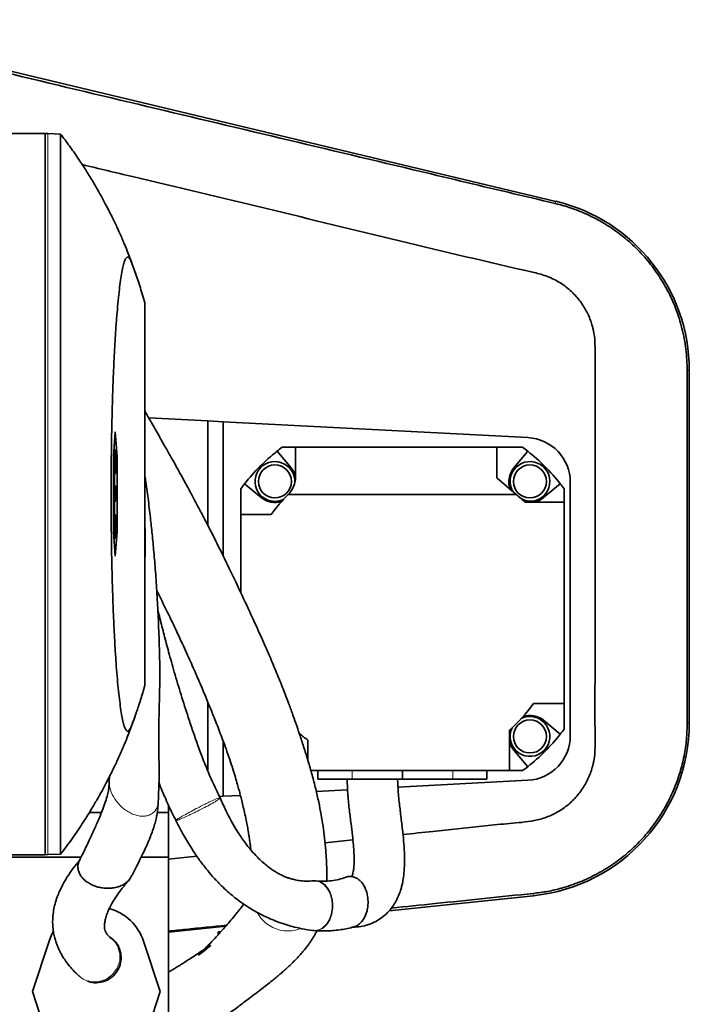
# Model space of a CAD drawing. Header units: millimetres. Extents: x 0 to 11920, y 0 to 8400.
# Tile 38 of 56: x 8015 to 8284, y 3546 to 3941. Entities that reach past the tile are written whole.
import ezdxf

# ---------------------------------------------------------------- set-up
doc = ezdxf.new("R2010")
doc.units = ezdxf.units.MM
doc.header["$LTSCALE"] = 20

msp = doc.modelspace()

# ---------------------------------------------------------------- linework, layer by layer
at = {"color": 7, "linetype": 'Continuous', "lineweight": 35}
for p, q in [((8230.05, 3868.44), (7924.39, 3941.48)), ((8024.8, 3895.7), (7988.34, 3895.7)), ((8024.8, 3605.7), (8024.8, 3895.7)), ((8025.8, 3895.67), (8024.8, 3895.7)), ((8030.96, 3895.49), (8025.8, 3895.67)), ((8064.8, 3827.7), (8064.8, 3673.7)), ((8283.7, 3658.77), (8283.7, 3800.46)), ((8090.13, 3780.17), (8066.36, 3781.41)), ((8090.13, 3738.16), (8090.13, 3780.17)), ((8090.13, 3780.17), (8096.37, 3779.84)), ((8096.37, 3779.84), (8096.37, 3725.66)), ((8096.37, 3779.84), (8218.81, 3773.43)), ((8052.94, 3775.7), (8052.24, 3765.7)), ((8053.64, 3765.7), (8052.94, 3775.7)), ((8125.37, 3769.53), (8120.04, 3769.53)), ((8125.37, 3757.6), (8125.37, 3769.53)), ((8125.37, 3769.53), (8206.37, 3769.53)), ((8206.37, 3769.53), (8206.37, 3757.27)), ((8216.7, 3769.53), (8206.37, 3769.53)), ((8052.24, 3765.7), (8052.24, 3735.7)), ((8052.99, 3768.34), (8052.44, 3768.54)), ((8052.9, 3768.34), (8052.44, 3768.5)), ((8052.9, 3768.34), (8052.9, 3759.07)), ((8052.99, 3768.34), (8052.9, 3768.34)), ((8052.99, 3759.07), (8052.99, 3768.34)), ((8052.99, 3765.61), (8053.64, 3765.7)), ((8053.64, 3735.7), (8053.64, 3765.7)), ((8123.62, 3761.26), (8118, 3767.96)), ((8218.75, 3767.96), (8213.13, 3761.26)), ((8052.9, 3759.07), (8052.24, 3758.83)), ((8052.99, 3759.07), (8052.24, 3758.79)), ((8052.61, 3754.02), (8052.61, 3758.93)), ((8052.9, 3759.07), (8052.99, 3759.07)), ((8214.12, 3750.53), (8206.37, 3757.27)), ((8052.65, 3753.38), (8052.24, 3753.53)), ((8052.56, 3753.38), (8052.24, 3753.49)), ((8052.56, 3753.38), (8052.65, 3753.38)), ((8052.56, 3748.91), (8052.56, 3753.38)), ((8052.65, 3753.38), (8052.65, 3749.71)), ((8104.94, 3754.91), (8111.64, 3749.29)), ((8225.1, 3749.29), (8231.8, 3754.91)), ((8235.87, 3755.45), (8235.87, 3653.61)), ((8052.88, 3752.86), (8052.65, 3752.92)), ((8052.82, 3751.05), (8052.65, 3751.05)), ((8052.65, 3749.71), (8052.88, 3749.21)), ((8053.27, 3750.76), (8052.9, 3750.76)), ((8064.81, 3751.33), (8064.8, 3751.33)), ((8064.82, 3750.08), (8064.8, 3750.08)), ((8103.37, 3752.86), (8103.37, 3742.53)), ((8214.12, 3750.53), (8122.45, 3750.53)), ((8214.12, 3750.53), (8217.57, 3747.53)), ((8214.23, 3750.53), (8214.12, 3750.53)), ((8233.37, 3747.53), (8233.37, 3752.86)), ((8052.56, 3748.91), (8052.24, 3748.81)), ((8052.94, 3748.08), (8052.24, 3747.78)), ((8052.94, 3748.08), (8052.56, 3748.91)), ((8052.61, 3742.48), (8052.61, 3747.69)), ((8052.95, 3749.09), (8052.94, 3748.08)), ((8053.15, 3749.07), (8052.95, 3749.13)), ((8053.17, 3747.92), (8053.15, 3749.07)), ((8233.37, 3747.53), (8217.57, 3747.53)), ((8233.37, 3666.53), (8233.37, 3747.53)), ((8052.99, 3742.34), (8052.24, 3742.62)), ((8052.9, 3742.34), (8052.24, 3742.57)), ((8052.9, 3742.34), (8052.9, 3738.34)), ((8052.99, 3742.34), (8052.9, 3742.34)), ((8052.99, 3738.34), (8052.99, 3742.34)), ((8103.37, 3742.53), (8103.37, 3711.14)), ((8115.64, 3742.53), (8103.37, 3742.53)), ((8052.9, 3738.34), (8052.24, 3738.57)), ((8052.62, 3738.34), (8052.24, 3738.47)), ((8052.62, 3738.34), (8052.62, 3737.07)), ((8052.9, 3738.34), (8052.62, 3738.34)), ((8053.27, 3738.34), (8052.99, 3738.44)), ((8053.27, 3738.34), (8052.99, 3738.34)), ((8053.27, 3737.07), (8053.27, 3738.34)), ((8052.62, 3737.07), (8052.24, 3736.93)), ((8052.9, 3737.07), (8052.24, 3736.83)), ((8052.24, 3735.7), (8052.94, 3725.7)), ((8052.62, 3737.07), (8052.9, 3737.07)), ((8052.9, 3737.07), (8052.9, 3733.07)), ((8052.94, 3725.7), (8053.64, 3735.7)), ((8052.99, 3737.07), (8053.27, 3737.07)), ((8052.99, 3733.07), (8052.99, 3737.07)), ((8053.27, 3737.07), (8052.99, 3736.96)), ((8052.99, 3735.8), (8053.64, 3735.7)), ((8052.9, 3733.07), (8052.44, 3732.9)), ((8052.99, 3733.07), (8052.44, 3732.86)), ((8052.9, 3733.07), (8052.99, 3733.07)), ((8064.94, 3725.51), (8064.8, 3725.51)), ((8090.13, 3639.45), (8090.13, 3667.16)), ((8221.11, 3666.53), (8233.37, 3666.53)), ((8233.37, 3656.2), (8233.37, 3666.53)), ((8231.8, 3654.16), (8225.1, 3659.78)), ((8211.44, 3639.53), (8211.44, 3655.85)), ((8096.37, 3651.22), (8096.37, 3629.22)), ((8130.37, 3651.8), (8130.37, 3643.62)), ((8213.13, 3647.8), (8218.75, 3641.1)), ((8131.49, 3639.53), (8211.44, 3639.53)), ((8134.37, 3639.53), (8134.37, 3636.03)), ((8168.37, 3636.03), (8168.37, 3639.53)), ((8202.37, 3636.03), (8202.37, 3639.53)), ((8211.44, 3639.53), (8216.7, 3639.53)), ((8050.56, 3637.06), (8050.5, 3635.37)), ((8148.15, 3636.03), (8134.37, 3636.03)), ((8168.37, 3636.03), (8148.15, 3636.03)), ((8218.81, 3635.64), (8166.59, 3632.9)), ((8188.6, 3636.03), (8168.37, 3636.03)), ((8202.37, 3636.03), (8188.6, 3636.03)), ((8146.35, 3631.84), (8133.73, 3631.18)), ((8096.37, 3629.22), (8094.86, 3629.14)), ((8095.15, 3628.4), (8094.99, 3628.69)), ((8103.25, 3629.58), (8096.37, 3629.22)), ((8047.38, 3622.7), (8042.49, 3622.7)), ((8074.3, 3622.7), (8069.8, 3622.7)), ((8074.3, 3625.79), (8074.3, 3622.7)), ((8074.3, 3622.7), (8074.3, 3604.7)), ((8148.45, 3611.72), (8137.27, 3610.55)), ((7885.43, 3604.7), (8039.19, 3604.7)), ((8024.8, 3605.7), (7988.34, 3605.7)), ((8025.8, 3605.74), (8024.8, 3605.7)), ((8030.96, 3605.92), (8025.8, 3605.74)), ((8063.33, 3604.7), (8074.3, 3604.7)), ((8085.72, 3605.17), (8074.3, 3603.97)), ((8074.3, 3604.7), (8074.3, 3496.7)), ((8163.02, 3583.19), (8221.07, 3589.25)), ((8074.3, 3574.57), (8097.32, 3576.96)), ((8132.76, 3575.26), (8132.4, 3575.23)), ((8132.51, 3575.27), (8132.76, 3575.24)), ((8095.31, 3574.7), (8094.3, 3574.7)), ((8094.3, 3573.6), (8094.3, 3574.7)), ((8026.3, 3570.93), (8019.68, 3550.71)), ((8070.93, 3550.71), (8064.32, 3570.93)), ((8038.13, 3557.16), (8038.03, 3557.27)), ((8038.39, 3556.93), (8038.49, 3556.83)), ((8019.68, 3550.71), (8026.3, 3530.48)), ((8064.32, 3530.48), (8070.93, 3550.71))]:
    msp.add_line(p, q, dxfattribs=at)
at = {"color": 8, "linetype": 'Continuous', "lineweight": 18}
for p, q in [((8025.8, 3605.74), (8025.8, 3895.67)), ((8230.05, 3868.44), (8229.84, 3867.55)), ((8283.7, 3800.46), (8282.87, 3800.46)), ((8283.7, 3658.77), (8282.88, 3658.77)), ((8148.15, 3636.03), (8148.15, 3639.53)), ((8188.6, 3636.03), (8188.6, 3639.53)), ((8221.07, 3589.25), (8220.97, 3590.15))]:
    msp.add_line(p, q, dxfattribs=at)
at = {"color": 7, "linetype": 'Continuous', "lineweight": 35, "flags": 128}
for points in [[(8053.08, 3753.85), (8052.65, 3754), (8052.24, 3754.15)], [(8027.98, 3574.7), (8027.35, 3573.51), (8026.3, 3570.93)]]:
    msp.add_lwpolyline(points, dxfattribs=at)
at = {"color": 8, "linetype": 'Continuous', "lineweight": 18, "flags": 128}
msp.add_lwpolyline([(8038.52, 3556.82), (8039.02, 3556.38), (8040.01, 3555.73), (8041.56, 3555.05), (8043.28, 3554.65), (8046.49, 3554.73), (8049.4, 3555.74), (8051.86, 3557.54), (8053.73, 3560.07), (8054.72, 3562.93), (8054.79, 3566.05), (8053.86, 3569.07), (8053.49, 3569.73), (8053.49, 3569.73), (8053.49, 3569.73)], dxfattribs=at)
at = {"color": 7, "linetype": 'Continuous', "lineweight": 35}
for centre, radius in [((8117.11, 3755.8), 6.63), ((8219.64, 3755.8), 6.63), ((8219.64, 3653.27), 6.64)]:
    msp.add_circle(centre, radius, dxfattribs=at)
for centre, radius, start, end in [((8213.8, 3800.46), 69.9, 0, 76.5611), ((8217.87, 3755.45), 18, 0, 87), ((8168.37, 3704.53), 81, 126.6335, 128.4569), ((8168.37, 3704.53), 81, 51.5431, 53.3665), ((8168.37, 3704.53), 81, 128.4569, 141.5431), ((8168.37, 3704.53), 81, 38.4569, 51.5431), ((8117.11, 3755.8), 8, 355.894, 295.766), ((8117.11, 3755.8), 8.5, 13.4972, 40), ((8219.64, 3755.8), 8.5, 140, 202.2961), ((8219.64, 3755.8), 8, 265.2003, 210.6543), ((8115.37, 3757.6), 10, 314.9643, 0), ((8168.37, 3704.53), 81, 141.5431, 143.3665), ((8168.37, 3704.53), 81, 36.6335, 38.4569), ((8117.11, 3755.8), 8.5, 230, 288.5515), ((8168.37, 3704.53), 65, 134.9525, 144.2242), ((8221.37, 3757.53), 10, 224.427, 270), ((8219.64, 3755.8), 8.5, 283.4972, 310), ((8168.37, 3704.53), 65, 311.4949, 324.2242), ((8219.64, 3653.27), 8, 154.234, 115.766), ((8219.64, 3653.27), 8.5, 50, 108.5515), ((8213.8, 3658.77), 69.9, 275.9652, 0), ((8168.37, 3704.53), 65, 230.3392, 234.2242), ((8168.37, 3704.53), 81, 321.5431, 323.3665), ((8219.64, 3653.27), 8.5, 195.287, 220), ((8168.37, 3704.53), 81, 308.4569, 321.5431), ((8217.87, 3653.61), 18, 273, 0), ((8168.37, 3704.53), 81, 306.6335, 308.4569), ((8045.31, 3564.71), 20, 18.1239, 75.0342)]:
    msp.add_arc(centre, radius, start, end, dxfattribs=at)
for start_param, end_param in [(4.727016, 4.727133), (4.725054, 4.726921)]:
    msp.add_ellipse((3465.3, 3558.85), major_axis=(0, 13159.87), ratio=0.349548, start_param=start_param, end_param=end_param, dxfattribs=at)
for points, knots in [([(7924.13, 3940.38), (7949.88, 3934.23), (7994.67, 3923.53), (8058.5, 3908.32), (8115.62, 3894.72), (8160.04, 3884.15), (8191.77, 3876.6), (8210.82, 3872.06), (8223.5, 3869.06), (8229.84, 3867.55)], [0, 0, 0, 0, 0.2526274, 0.4394393, 0.6262675, 0.8131256, 0.8754234, 0.9377205, 1, 1, 1, 1]), ([(8030.96, 3605.92), (8030.96, 3606.04), (8030.96, 3606.3), (8030.96, 3608.31), (8030.96, 3611.37), (8030.96, 3615.45), (8030.96, 3620.33), (8030.96, 3626.12), (8030.96, 3632.79), (8030.96, 3640.32), (8030.96, 3648.64), (8030.96, 3657.67), (8030.97, 3667.35), (8030.97, 3677.64), (8030.97, 3688.45), (8030.97, 3699.71), (8030.97, 3711.31), (8030.97, 3723.19), (8030.97, 3735.29), (8030.97, 3747.49), (8030.97, 3759.7), (8030.97, 3771.85), (8030.97, 3783.86), (8030.97, 3795.64), (8030.97, 3807.09), (8030.97, 3818.12), (8030.97, 3828.7), (8030.96, 3838.72), (8030.96, 3848.11), (8030.96, 3856.8), (8030.96, 3864.74), (8030.96, 3871.88), (8030.96, 3878.16), (8030.96, 3883.51), (8030.96, 3887.92), (8030.96, 3891.38), (8030.96, 3893.77), (8030.96, 3895.22), (8030.96, 3895.4), (8030.96, 3895.49)], [0, 0, 0, 0, 0.030052, 0.06017, 0.090222, 0.117021, 0.143915, 0.17081, 0.197609, 0.224408, 0.251303, 0.278198, 0.304997, 0.331796, 0.358691, 0.385585, 0.412384, 0.439183, 0.466077, 0.492972, 0.519771, 0.546571, 0.573466, 0.600362, 0.627161, 0.65396, 0.680855, 0.70775, 0.734549, 0.761348, 0.788242, 0.815137, 0.841936, 0.868735, 0.895631, 0.922526, 0.949325, 0.974663, 1, 1, 1, 1]), ([(8061.43, 3838.44), (8061.3, 3838.82), (8061.01, 3839.66), (8060.54, 3841), (8060.03, 3842.44), (8059.25, 3844.57), (8058.16, 3847.42), (8056.9, 3850.55), (8055.83, 3853.07), (8055, 3854.99), (8054, 3857.22), (8052.94, 3859.5), (8051.87, 3861.71), (8050.67, 3864.12), (8049.28, 3866.83), (8047.65, 3869.88), (8045.74, 3873.3), (8043.53, 3877.07), (8040.91, 3881.31), (8037.88, 3885.93), (8034.54, 3890.75), (8032.15, 3893.91), (8030.97, 3895.49)], [0, 0, 0, 0, 0.042486, 0.094235, 0.146072, 0.197855, 0.318758, 0.436472, 0.494287, 0.548546, 0.595714, 0.627127, 0.655903, 0.682926, 0.709213, 0.739078, 0.771635, 0.808775, 0.850541, 0.899098, 0.949953, 1, 1, 1, 1]), ([(8039.64, 3883.2), (8046.37, 3881.59), (8071.07, 3875.69), (8131.43, 3861.36), (8185.83, 3847.89), (8223.39, 3839.32), (8227.02, 3838.21), (8231.32, 3836.15), (8235.16, 3833.32), (8238.36, 3830.17), (8241, 3826.8), (8243.41, 3822.36), (8244.97, 3817.78), (8245.79, 3813.17), (8245.81, 3807.21), (8245.8, 3796.74), (8245.82, 3764.45), (8245.76, 3724.01), (8245.86, 3682.12), (8245.71, 3661.09), (8245.89, 3650), (8245.65, 3645.1), (8244.86, 3641.04), (8243.35, 3636.67), (8240.91, 3632.24), (8237.77, 3628.29), (8234.03, 3624.91), (8229.76, 3622.21), (8225.07, 3620.23), (8218.52, 3618.8), (8210.21, 3618.26), (8197.07, 3616.76), (8183.19, 3615.36), (8172.61, 3614.25), (8168.61, 3613.83)], [0, 0, 0, 0, 0.042886, 0.157325, 0.384457, 0.390267, 0.396091, 0.407974, 0.419647, 0.425463, 0.435743, 0.44602, 0.456594, 0.465629, 0.474845, 0.493416, 0.530557, 0.674722, 0.743889, 0.789925, 0.805006, 0.812565, 0.82024, 0.830516, 0.841091, 0.851367, 0.861636, 0.872201, 0.882478, 0.893051, 0.913553, 0.934057, 0.975065, 1, 1, 1, 1]), ([(8229.84, 3867.55), (8231.99, 3866.98), (8236.31, 3865.82), (8242.53, 3863.31), (8248.81, 3860.1), (8255.02, 3856.01), (8261, 3851.04), (8266.4, 3845.43), (8271.11, 3839.25), (8275.09, 3832.59), (8278.43, 3825.29), (8280.92, 3817.39), (8282.56, 3808.99), (8282.77, 3803.3), (8282.87, 3800.46)], [0, 0, 0, 0, 0.072644, 0.14546, 0.218103, 0.302294, 0.386754, 0.470943, 0.554818, 0.638962, 0.722836, 0.815104, 0.907731, 1, 1, 1, 1]), ([(8064.8, 3827.7), (8064.12, 3830.04), (8062.76, 3834.71), (8061.1, 3839.42), (8059.84, 3842.8), (8059.09, 3844.81), (8058.41, 3845.99), (8057.83, 3846.18), (8057.25, 3845.67), (8056.69, 3844.46), (8056.14, 3842.59), (8055.6, 3840.04), (8055.07, 3836.84), (8054.57, 3833.04), (8054.1, 3828.67), (8053.64, 3823.7), (8053.22, 3818.18), (8052.84, 3812.22), (8052.49, 3805.83), (8052.17, 3798.96), (8051.9, 3791.76), (8051.68, 3784.34), (8051.5, 3776.72), (8051.37, 3768.83), (8051.29, 3760.83), (8051.25, 3752.86), (8051.26, 3744.91), (8051.32, 3736.93), (8051.42, 3729.06), (8051.57, 3721.44), (8051.77, 3714.05), (8052, 3706.84), (8052.28, 3699.92), (8052.6, 3693.4), (8052.95, 3687.24), (8053.35, 3681.48), (8053.77, 3676.2), (8054.23, 3671.47), (8054.71, 3667.27), (8055.21, 3663.63), (8055.74, 3660.62), (8056.29, 3658.27), (8056.84, 3656.56), (8057.41, 3655.54), (8057.98, 3655.18), (8058.56, 3655.67), (8059.13, 3656.81), (8060.07, 3659.22), (8061.4, 3662.8), (8063.11, 3667.86), (8064.24, 3671.75), (8064.8, 3673.7)], [0, 0, 0, 0, 0.060307, 0.120667, 0.145345, 0.170021, 0.186722, 0.203457, 0.22016, 0.236198, 0.252236, 0.268743, 0.285249, 0.301286, 0.317323, 0.333826, 0.350328, 0.366377, 0.382426, 0.39895, 0.415474, 0.431365, 0.447256, 0.463619, 0.479983, 0.495697, 0.511411, 0.527589, 0.543767, 0.559371, 0.574976, 0.591024, 0.607072, 0.622847, 0.638623, 0.654846, 0.67107, 0.687022, 0.702975, 0.719383, 0.735792, 0.75186, 0.767927, 0.784468, 0.801009, 0.817401, 0.833832, 0.850266, 0.899962, 0.949967, 1, 1, 1, 1]), ([(8282.87, 3800.46), (8282.87, 3793.84), (8282.87, 3780.6), (8282.87, 3754.13), (8282.87, 3723.89), (8282.87, 3695.09), (8282.88, 3674.34), (8282.88, 3663.96), (8282.88, 3658.77)], [0, 0, 0, 0, 0.140144, 0.280292, 0.560562, 0.78028, 0.89014, 1, 1, 1, 1]), ([(8137.93, 3595.13), (8137.93, 3595.21), (8138, 3596.68), (8137.97, 3599.52), (8137.84, 3603.54), (8137.57, 3607.76), (8137.13, 3612.27), (8136.5, 3617.1), (8135.71, 3621.93), (8134.72, 3626.96), (8133.51, 3632.27), (8132.08, 3637.79), (8130.45, 3643.44), (8128.75, 3648.92), (8127.11, 3653.92), (8125.6, 3658.32), (8124.12, 3662.52), (8122.45, 3667.07), (8120.36, 3672.52), (8117.81, 3678.85), (8114.91, 3685.76), (8111.7, 3693.08), (8107.85, 3701.59), (8103.3, 3711.32), (8098.07, 3722.26), (8093.52, 3731.51), (8089.85, 3738.72), (8087.38, 3743.49), (8085.26, 3747.52), (8083.57, 3750.67), (8082.16, 3753.27), (8080.83, 3755.72), (8079.3, 3758.49), (8077.51, 3761.7), (8075.45, 3765.39), (8073.08, 3769.58), (8070.36, 3774.38), (8067.57, 3779.3), (8065.66, 3782.65), (8064.8, 3784.15)], [0, 0, 0, 0, 0.002076, 0.036151, 0.066702, 0.094775, 0.129744, 0.162684, 0.194264, 0.22692, 0.261945, 0.298455, 0.334666, 0.368759, 0.3984, 0.423553, 0.444572, 0.468731, 0.49898, 0.532286, 0.566338, 0.601197, 0.636956, 0.684628, 0.733046, 0.78211, 0.80542, 0.826483, 0.843783, 0.857328, 0.867124, 0.877246, 0.889081, 0.902945, 0.918839, 0.936764, 0.957025, 0.980743, 1, 1, 1, 1]), ([(8070.81, 3682.59), (8070.81, 3682.92), (8070.78, 3684.28), (8070.71, 3686.97), (8070.59, 3690.99), (8070.42, 3695.84), (8070.14, 3702.53), (8069.72, 3710.5), (8069.13, 3719.27), (8068.48, 3727.24), (8067.8, 3734.47), (8067.03, 3741.63), (8066.15, 3748.88), (8065.38, 3754.6), (8064.91, 3757.72), (8064.8, 3758.38)], [0, 0, 0, 0, 0.0132684, 0.0549677, 0.1088013, 0.1748443, 0.2495164, 0.3760435, 0.4918031, 0.5965902, 0.6903023, 0.7759901, 0.8779709, 0.9742529, 1, 1, 1, 1]), ([(8053.09, 3753.84), (8052.92, 3753.9), (8052.64, 3754), (8052.36, 3754.11), (8052.24, 3754.15)], [0, 0, 0, 0, 0.59033, 1, 1, 1, 1]), ([(8052.88, 3752.86), (8052.9, 3753.12), (8052.95, 3753.63), (8053.02, 3753.82), (8053.06, 3753.84), (8053.08, 3753.85)], [0, 0, 0, 0, 0.418413, 0.830174, 1, 1, 1, 1]), ([(8053.08, 3753.85), (8053.12, 3753.78), (8053.19, 3753.66), (8053.28, 3752.98), (8053.32, 3752.24), (8053.34, 3751.51), (8053.35, 3751.02), (8053.35, 3750.8)], [0, 0, 0, 0, 0.342845, 0.580538, 0.730254, 0.880169, 1, 1, 1, 1]), ([(8052.82, 3751.05), (8052.82, 3751.37), (8052.83, 3751.99), (8052.86, 3752.57), (8052.87, 3752.82), (8052.88, 3752.86)], [0, 0, 0, 0, 0.469275, 0.906415, 1, 1, 1, 1]), ([(8052.88, 3749.21), (8052.87, 3749.4), (8052.86, 3749.69), (8052.84, 3750.07), (8052.83, 3750.45), (8052.82, 3750.79), (8052.82, 3751.02), (8052.82, 3751.05)], [0, 0, 0, 0, 0.331605, 0.497411, 0.663586, 0.950125, 1, 1, 1, 1]), ([(8053.07, 3752.53), (8053.05, 3752.53), (8053.02, 3752.51), (8052.97, 3752.29), (8052.93, 3751.87), (8052.91, 3751.35), (8052.9, 3750.93), (8052.9, 3750.72), (8052.9, 3750.69)], [0, 0, 0, 0, 0.193744, 0.441723, 0.626904, 0.812813, 0.976245, 1, 1, 1, 1]), ([(8052.9, 3750.69), (8052.9, 3750.45), (8052.91, 3749.96), (8052.93, 3749.43), (8052.95, 3749.17), (8052.95, 3749.09)], [0, 0, 0, 0, 0.394633, 0.804301, 1, 1, 1, 1]), ([(8053.27, 3750.76), (8053.27, 3750.96), (8053.26, 3751.34), (8053.24, 3751.85), (8053.2, 3752.28), (8053.14, 3752.52), (8053.1, 3752.54), (8053.08, 3752.55)], [0, 0, 0, 0, 0.163966, 0.315311, 0.506051, 0.752538, 1, 1, 1, 1]), ([(8053.15, 3749.07), (8053.17, 3749.16), (8053.21, 3749.31), (8053.24, 3749.78), (8053.26, 3750.26), (8053.27, 3750.59), (8053.27, 3750.76)], [0, 0, 0, 0, 0.345929, 0.6119, 0.80691, 1, 1, 1, 1]), ([(8053.35, 3750.8), (8053.35, 3750.48), (8053.34, 3749.87), (8053.31, 3749.06), (8053.27, 3748.43), (8053.22, 3748.08), (8053.18, 3747.97), (8053.17, 3747.92)], [0, 0, 0, 0, 0.220789, 0.427465, 0.633843, 0.850821, 1, 1, 1, 1]), ([(8053.17, 3747.92), (8053, 3747.85), (8052.69, 3747.72), (8052.38, 3747.6), (8052.24, 3747.55)], [0, 0, 0, 0, 0.552042, 1, 1, 1, 1]), ([(8069.61, 3711.86), (8070.14, 3710.81), (8072.11, 3706.91), (8075.29, 3700.4), (8079.03, 3692.52), (8082.36, 3685.23), (8085.33, 3678.52), (8087.97, 3672.37), (8090.28, 3666.82), (8092.15, 3662.19), (8093.64, 3658.43), (8094.89, 3655.18), (8096.17, 3651.8), (8097.54, 3648.03), (8098.91, 3644.1), (8100.16, 3640.3), (8101.19, 3636.95), (8102.02, 3634.14), (8102.66, 3631.83), (8103.23, 3629.66), (8103.81, 3627.37), (8104.45, 3624.72), (8105.09, 3621.84), (8105.68, 3619.03), (8106.16, 3616.45), (8106.55, 3614.19), (8106.87, 3612.14), (8107.13, 3610.28), (8107.32, 3608.8), (8107.41, 3607.95), (8107.44, 3607.65)], [0, 0, 0, 0, 0.022941, 0.085063, 0.14432, 0.20076, 0.253507, 0.303828, 0.351334, 0.394422, 0.424999, 0.452891, 0.484133, 0.521207, 0.563581, 0.603401, 0.639543, 0.670815, 0.696125, 0.717372, 0.743175, 0.773459, 0.808163, 0.845564, 0.877714, 0.907876, 0.936081, 0.962354, 0.986715, 1, 1, 1, 1]), ([(8095.06, 3628.74), (8094.65, 3629.52), (8093.1, 3632.46), (8090.81, 3637.69), (8088.24, 3644), (8086.07, 3649.82), (8084.13, 3655.37), (8081.9, 3662.04), (8079.39, 3669.96), (8076.73, 3678.8), (8074.47, 3686.86), (8072.57, 3694.07), (8071.14, 3699.69), (8070.31, 3703.03), (8070.03, 3704.14)], [0, 0, 0, 0, 0.036492, 0.137963, 0.227975, 0.305539, 0.379065, 0.453479, 0.571959, 0.688492, 0.791065, 0.876178, 0.95907, 1, 1, 1, 1]), ([(8070.81, 3682.59), (8070.81, 3682.51), (8070.93, 3680.46), (8070.83, 3676.46), (8070.75, 3670.32), (8070.56, 3663.95), (8070.42, 3657.4), (8070.39, 3651), (8070.47, 3645.6), (8070.56, 3641.4), (8070.59, 3638.89), (8070.6, 3637.53), (8070.58, 3637.16), (8070.58, 3637.13)], [0, 0, 0, 0, 0.0047098, 0.1216644, 0.2390126, 0.3754447, 0.5127482, 0.6530305, 0.7945153, 0.8853037, 0.959893, 0.997173, 1, 1, 1, 1]), ([(8030.97, 3605.92), (8032.48, 3607.94), (8035.49, 3611.96), (8039.57, 3617.98), (8042.92, 3623.31), (8045.54, 3627.75), (8047.56, 3631.35), (8049.26, 3634.53), (8050.67, 3637.28), (8051.87, 3639.69), (8052.94, 3641.91), (8054, 3644.19), (8055, 3646.42), (8055.83, 3648.33), (8056.9, 3650.87), (8058.18, 3654.03), (8059.54, 3657.6), (8060.52, 3660.33), (8061.12, 3662.04), (8061.33, 3662.66), (8061.39, 3662.85)], [0, 0, 0, 0, 0.064351, 0.128519, 0.186384, 0.226049, 0.260644, 0.292103, 0.31851, 0.345657, 0.374566, 0.406123, 0.453508, 0.508016, 0.566096, 0.685564, 0.808282, 0.932203, 0.978554, 1, 1, 1, 1]), ([(8282.88, 3658.77), (8282.82, 3656.53), (8282.69, 3652.06), (8281.68, 3645.41), (8280, 3638.55), (8277.46, 3631.59), (8274.03, 3624.65), (8269.84, 3618.13), (8264.95, 3612.14), (8259.42, 3606.73), (8253.33, 3601.97), (8246.73, 3597.93), (8239.73, 3594.64), (8233.01, 3592.37), (8226.74, 3590.88), (8222.89, 3590.39), (8220.97, 3590.15)], [0, 0, 0, 0, 0.066178, 0.132515, 0.198693, 0.274911, 0.351372, 0.42759, 0.503703, 0.580059, 0.656174, 0.732412, 0.808892, 0.885131, 0.942565, 1, 1, 1, 1]), ([(8050.5, 3635.34), (8050.49, 3634.8), (8050.46, 3633.65), (8050.26, 3631.81), (8049.8, 3629.63), (8049.01, 3626.99), (8047.87, 3623.83), (8046.37, 3620.14), (8044.53, 3615.97), (8042.41, 3611.38), (8040.34, 3607.05), (8038.99, 3604.29), (8038.43, 3603.15)], [0, 0, 0, 0, 0.047809, 0.101982, 0.167598, 0.248065, 0.345179, 0.45929, 0.589525, 0.734033, 0.890219, 1, 1, 1, 1]), ([(8070.21, 3627.24), (8070.3, 3629.27), (8070.44, 3632.5), (8070.53, 3635.87), (8070.57, 3637.13)], [0, 0, 0, 0, 0.626355, 1, 1, 1, 1]), ([(8070.49, 3634.57), (8070.5, 3634.54), (8071.36, 3632.35), (8073.3, 3627.92), (8075.54, 3622.88), (8077.01, 3620.1), (8077.34, 3619.49)], [0, 0, 0, 0, 0.005687, 0.414842, 0.871007, 1, 1, 1, 1]), ([(8146.17, 3636.03), (8146.23, 3633.87), (8146.35, 3629.7), (8147.02, 3623.76), (8147.68, 3618.42), (8148.26, 3613.75), (8148.67, 3609.81), (8148.9, 3606.58), (8148.98, 3604.04), (8148.95, 3602.12), (8148.85, 3600.75), (8148.73, 3599.68), (8148.58, 3598.78), (8148.37, 3597.92), (8148.1, 3597.16), (8148.04, 3597.01), (8148.11, 3597.02), (8148.15, 3597.04), (8148.01, 3597.01), (8147.61, 3597), (8147.38, 3596.99)], [0, 0, 0, 0, 0.124217, 0.239494, 0.343327, 0.433904, 0.51038, 0.572932, 0.622509, 0.660519, 0.688537, 0.708015, 0.72791, 0.755644, 0.790477, 0.836361, 0.86494, 0.899454, 0.942968, 1, 1, 1, 1]), ([(8148.43, 3576.6), (8149.49, 3576.65), (8151.63, 3576.76), (8154.49, 3577.51), (8157.15, 3578.57), (8159.6, 3579.98), (8161.91, 3581.86), (8163.79, 3583.94), (8165.28, 3586.11), (8166.48, 3588.34), (8167.36, 3590.56), (8167.96, 3592.54), (8168.43, 3594.47), (8168.86, 3596.96), (8169.2, 3600.39), (8169.26, 3604.45), (8169.06, 3608.99), (8168.63, 3613.86), (8168, 3619.21), (8167.3, 3624.86), (8166.64, 3630.51), (8166.5, 3634.25), (8166.43, 3636.03)], [0, 0, 0, 0, 0.048801, 0.098808, 0.136449, 0.180097, 0.225839, 0.268725, 0.302747, 0.340997, 0.379692, 0.405355, 0.429322, 0.465218, 0.513805, 0.574046, 0.632726, 0.698847, 0.771753, 0.849558, 0.928191, 1, 1, 1, 1]), ([(8059.19, 3596.68), (8059.4, 3597.06), (8060.17, 3598.49), (8061.4, 3600.84), (8062.77, 3603.55), (8063.87, 3605.79), (8064.73, 3607.59), (8065.41, 3609.09), (8066.09, 3610.63), (8066.88, 3612.5), (8067.76, 3614.76), (8068.56, 3617.08), (8069.22, 3619.4), (8069.72, 3621.88), (8070.08, 3624.49), (8070.17, 3626.21), (8070.21, 3627.16)], [0, 0, 0, 0, 0.0442646, 0.1665792, 0.2678392, 0.3499679, 0.4150104, 0.4649092, 0.5103215, 0.5752721, 0.6504183, 0.7278462, 0.792356, 0.8469661, 0.9149857, 1, 1, 1, 1]), ([(8132.68, 3595.19), (8131.62, 3595.14), (8129.7, 3595.03), (8127.06, 3595.27), (8124.95, 3595.66), (8123.28, 3596.11), (8121.87, 3596.59), (8120.56, 3597.13), (8119.15, 3597.8), (8117.57, 3598.67), (8115.81, 3599.8), (8113.94, 3601.19), (8112.01, 3602.82), (8109.9, 3604.85), (8107.49, 3607.49), (8104.71, 3611.02), (8102.05, 3614.99), (8099.56, 3619.25), (8097.28, 3623.64), (8095.85, 3626.86), (8095.09, 3628.56)], [0, 0, 0, 0, 0.081669, 0.148312, 0.20153, 0.24259, 0.276093, 0.30968, 0.341714, 0.3808, 0.424362, 0.468793, 0.514252, 0.562408, 0.621176, 0.692538, 0.777941, 0.843695, 0.917398, 1, 1, 1, 1]), ([(8077.3, 3619.47), (8078.36, 3617.42), (8080.36, 3613.55), (8083.51, 3608.34), (8086.5, 3603.92), (8089.32, 3600.21), (8092.1, 3596.91), (8094.79, 3594.03), (8097.42, 3591.51), (8099.85, 3589.39), (8102.49, 3587.31), (8105.36, 3585.27), (8108.31, 3583.44), (8110.53, 3582.21), (8112.21, 3581.34), (8113.68, 3580.63), (8115.59, 3579.78), (8117.96, 3578.82), (8120.81, 3577.81), (8124.18, 3576.81), (8128.1, 3575.88), (8130.89, 3575.45), (8132.38, 3575.22)], [0, 0, 0, 0, 0.085375, 0.161357, 0.228931, 0.288871, 0.341762, 0.398586, 0.445591, 0.487882, 0.529199, 0.58296, 0.632776, 0.673008, 0.689368, 0.712235, 0.74177, 0.778194, 0.821801, 0.872974, 0.932185, 1, 1, 1, 1]), ([(8038.64, 3603.57), (8037.74, 3602.47), (8035.92, 3600.23), (8033.7, 3596.96), (8031.89, 3593.89), (8030.57, 3591.2), (8029.52, 3588.64), (8028.69, 3586.05), (8028.1, 3583.35), (8027.79, 3580.8), (8027.74, 3578.81), (8027.79, 3577.24), (8027.91, 3575.83), (8028.16, 3574.13), (8028.58, 3572.26), (8029.1, 3570.54), (8029.57, 3569.26), (8029.95, 3568.35), (8030.31, 3567.54), (8030.82, 3566.5), (8031.58, 3565.12), (8032.65, 3563.4), (8034.13, 3561.38), (8036.03, 3559.14), (8037.58, 3557.69), (8038.39, 3556.93)], [0, 0, 0, 0, 0.069703, 0.141782, 0.205144, 0.260468, 0.308257, 0.36311, 0.416495, 0.467884, 0.510189, 0.532659, 0.558416, 0.591254, 0.631104, 0.667633, 0.695852, 0.711371, 0.726339, 0.749514, 0.781405, 0.82239, 0.872927, 0.933646, 1, 1, 1, 1]), ([(8042.78, 3593.99), (8042.25, 3594.32), (8041.19, 3594.96), (8039.9, 3596.15), (8038.87, 3597.47), (8038.17, 3598.91), (8037.85, 3600.42), (8037.9, 3601.87), (8038.29, 3602.74), (8038.47, 3603.13)], [0, 0, 0, 0, 0.146198, 0.29317, 0.439606, 0.586813, 0.733692, 0.880721, 1, 1, 1, 1]), ([(8059.15, 3596.71), (8059.05, 3596.48), (8058.73, 3595.78), (8057.74, 3594.74), (8056.26, 3593.68), (8054.49, 3592.89), (8052.53, 3592.38), (8050.49, 3592.17), (8048.42, 3592.23), (8046.41, 3592.57), (8044.49, 3593.14), (8043.35, 3593.71), (8042.78, 3593.99)], [0, 0, 0, 0, 0.048889, 0.154535, 0.26031, 0.366204, 0.471542, 0.577527, 0.682779, 0.788744, 0.894062, 1, 1, 1, 1]), ([(8051.32, 3572.13), (8050.92, 3572.45), (8050.2, 3573.03), (8049.57, 3573.77), (8049.19, 3574.35), (8048.99, 3574.78), (8048.86, 3575.13), (8048.7, 3575.71), (8048.56, 3576.67), (8048.62, 3578.2), (8048.95, 3579.96), (8049.53, 3581.86), (8050.41, 3583.93), (8051.6, 3586.23), (8053.18, 3588.8), (8055.39, 3591.91), (8057.32, 3594.21), (8058.36, 3595.44)], [0, 0, 0, 0, 0.079769, 0.145685, 0.197986, 0.236459, 0.268997, 0.301941, 0.381523, 0.466716, 0.534712, 0.603995, 0.67555, 0.738765, 0.813301, 0.900004, 1, 1, 1, 1]), ([(8133.69, 3595.11), (8133.45, 3595.16), (8133.14, 3595.21), (8132.83, 3595.17), (8132.77, 3595.16)], [0, 0, 0, 0, 0.802208, 1, 1, 1, 1]), ([(8145.65, 3596.68), (8144.71, 3596.36), (8142.78, 3595.71), (8139.81, 3595.2), (8136.72, 3594.98), (8134.63, 3595.12), (8133.57, 3595.19)], [0, 0, 0, 0, 0.236574, 0.482634, 0.737432, 1, 1, 1, 1]), ([(8154.14, 3583.18), (8154.27, 3583.82), (8154.53, 3585.1), (8154.59, 3587.1), (8154.39, 3589.07), (8153.93, 3590.96), (8153.23, 3592.69), (8152.32, 3594.21), (8151.21, 3595.44), (8149.96, 3596.36), (8148.6, 3596.91), (8147.2, 3597.04), (8146.17, 3596.93), (8145.66, 3596.66), (8145.59, 3596.63)], [0, 0, 0, 0, 0.0898286, 0.179364, 0.2690972, 0.3586294, 0.4482657, 0.5377771, 0.6273352, 0.7168419, 0.806337, 0.8959194, 0.9854002, 1, 1, 1, 1]), ([(8220.97, 3590.15), (8214.4, 3589.47), (8201.24, 3588.12), (8182.23, 3586.14), (8169.8, 3584.86), (8163.95, 3584.26)], [0, 0, 0, 0, 0.3461999, 0.6924875, 1, 1, 1, 1]), ([(8104.58, 3585.87), (8104.5, 3585.75), (8104.05, 3585.11), (8103.14, 3583.94), (8101.7, 3582.11), (8099.99, 3580.04), (8097.94, 3577.65), (8095.8, 3575.23), (8093.47, 3572.68), (8090.92, 3569.95), (8088.84, 3567.8), (8087.26, 3566.22), (8086.62, 3565.58), (8086.41, 3565.34), (8086.45, 3565.34), (8086.53, 3565.38), (8086.62, 3565.45), (8086.73, 3565.53), (8086.81, 3565.6), (8086.91, 3565.67), (8087.07, 3565.8), (8087.52, 3566.15), (8088.24, 3566.72), (8089.05, 3567.36), (8089.84, 3567.98), (8090.34, 3568.38), (8090.66, 3568.65), (8090.84, 3568.8), (8090.97, 3568.91), (8091.05, 3568.99), (8091.1, 3569.03), (8091.14, 3569.07), (8091.19, 3569.12), (8091.23, 3569.18), (8091.18, 3569.19), (8090.88, 3569.05), (8090.17, 3568.61), (8088.95, 3567.81), (8087.27, 3566.69), (8085.25, 3565.34), (8083.25, 3564.03), (8081.36, 3562.83), (8079.66, 3561.75), (8078.16, 3560.82), (8076.89, 3560.03), (8075.68, 3559.3), (8074.83, 3558.79), (8074.37, 3558.52), (8074.3, 3558.48)], [0, 0, 0, 0, 0.010319, 0.054057, 0.088958, 0.148477, 0.203814, 0.257172, 0.318132, 0.382646, 0.455037, 0.482831, 0.505488, 0.522848, 0.529691, 0.532435, 0.53448, 0.53533, 0.536139, 0.536978, 0.537911, 0.540233, 0.549621, 0.563568, 0.572718, 0.579241, 0.581582, 0.583362, 0.584669, 0.585204, 0.58571, 0.586233, 0.586817, 0.588277, 0.594458, 0.603292, 0.625241, 0.655594, 0.694382, 0.741004, 0.786222, 0.826899, 0.869047, 0.905023, 0.93496, 0.962365, 0.994724, 1, 1, 1, 1]), ([(8154.14, 3583.18), (8153.96, 3582.57), (8153.59, 3581.34), (8152.73, 3579.74), (8151.69, 3578.39), (8150.48, 3577.4), (8149.53, 3576.85), (8148.99, 3576.76), (8148.92, 3576.75)], [0, 0, 0, 0, 0.1949084, 0.3889283, 0.5824577, 0.7760072, 0.9695522, 1, 1, 1, 1]), ([(8097.71, 3577.4), (8092.24, 3576.83), (8084.44, 3576.02), (8076.63, 3575.22), (8074.3, 3574.97)], [0, 0, 0, 0, 0.701437, 1, 1, 1, 1]), ([(8074.3, 3525.23), (8074.5, 3525.27), (8075.37, 3525.45), (8076.89, 3525.98), (8078.54, 3526.67), (8079.74, 3527.26), (8080.6, 3527.72), (8081.41, 3528.18), (8082.22, 3528.68), (8083.42, 3529.46), (8084.98, 3530.56), (8086.82, 3531.99), (8088.57, 3533.41), (8090.01, 3534.63), (8091.25, 3535.7), (8092.55, 3536.81), (8093.97, 3538.01), (8095.39, 3539.2), (8096.77, 3540.32), (8098.28, 3541.53), (8100.12, 3542.96), (8102.13, 3544.48), (8104.13, 3546), (8105.9, 3547.32), (8108.15, 3549.01), (8110.66, 3550.91), (8113.13, 3552.81), (8115.3, 3554.52), (8117.17, 3556.04), (8118.73, 3557.33), (8120.14, 3558.54), (8121.45, 3559.7), (8122.79, 3560.93), (8124.26, 3562.33), (8125.84, 3563.92), (8127.33, 3565.52), (8128.65, 3567.05), (8129.76, 3568.44), (8130.88, 3569.94), (8132.08, 3571.73), (8133.13, 3573.46), (8133.74, 3574.73), (8133.97, 3575.19)], [0, 0, 0, 0, 0.009414, 0.041436, 0.067158, 0.082662, 0.095912, 0.109852, 0.124531, 0.139973, 0.177314, 0.216296, 0.250739, 0.279993, 0.30385, 0.332417, 0.365452, 0.395872, 0.420798, 0.451604, 0.488507, 0.523536, 0.551043, 0.580781, 0.615819, 0.65396, 0.689632, 0.722718, 0.746837, 0.769058, 0.78943, 0.808027, 0.826083, 0.848014, 0.869941, 0.893566, 0.913945, 0.930607, 0.946243, 0.96547, 0.987342, 1, 1, 1, 1]), ([(8132.77, 3575.24), (8134.38, 3575.14), (8137.83, 3574.93), (8142.99, 3575.44), (8146.78, 3576.06), (8148.68, 3576.68), (8148.92, 3576.76)], [0, 0, 0, 0, 0.3005185, 0.6412269, 0.9559654, 1, 1, 1, 1]), ([(8052, 3571.56), (8052, 3571.55), (8052.19, 3571.38), (8052.55, 3571.03), (8053.2, 3570.3), (8054.22, 3568.83), (8055.21, 3566.33), (8055.36, 3563.02), (8054.39, 3559.75), (8052.36, 3556.97), (8049.5, 3555), (8046.24, 3554.16), (8043.49, 3554.18), (8042.12, 3554.83), (8041.75, 3555)], [0, 0, 0, 0, 0.000877, 0.028122, 0.055216, 0.108331, 0.22422, 0.344533, 0.463982, 0.590039, 0.712076, 0.833462, 0.955151, 1, 1, 1, 1]), ([(8050.65, 3572.45), (8051.12, 3572.2), (8051.6, 3571.93), (8051.99, 3571.57), (8052, 3571.56)], [0, 0, 0, 0, 0.9731585, 1, 1, 1, 1]), ([(8055.17, 3563.05), (8055.22, 3563.74), (8055.34, 3565.56), (8054.55, 3568.44), (8052.94, 3571.08), (8051.36, 3572.14), (8050.73, 3572.56)], [0, 0, 0, 0, 0.186329, 0.490549, 0.794777, 1, 1, 1, 1]), ([(8055.17, 3563), (8055.17, 3563), (8055.17, 3563.01), (8055.17, 3563.04), (8055.18, 3563.05)], [0, 0, 0, 0, 0.182186, 1, 1, 1, 1]), ([(8038.14, 3557.15), (8038.15, 3557.15), (8038.19, 3557.1), (8038.25, 3557.06), (8038.29, 3557.02)], [0, 0, 0, 0, 0.034725, 1, 1, 1, 1])]:
    msp.add_open_spline(points, degree=3, knots=knots, dxfattribs=at)
at = {"color": 8, "linetype": 'Continuous', "lineweight": 18}
for points, knots in [([(8050.52, 3635.37), (8050.52, 3634.81), (8050.53, 3633.64), (8051.11, 3631.2), (8052.27, 3628.74), (8053.93, 3626.49), (8055.41, 3624.95), (8057.07, 3623.59), (8058.91, 3622.47), (8060.86, 3621.65), (8062.87, 3621.19), (8064.82, 3621.16), (8066.61, 3621.58), (8068.12, 3622.46), (8069.25, 3623.71), (8069.95, 3625.27), (8070.24, 3626.48), (8070.2, 3627.16), (8070.2, 3627.24)], [0, 0, 0, 0, 0.057763, 0.120215, 0.244064, 0.306074, 0.368545, 0.430657, 0.492798, 0.555174, 0.61782, 0.679998, 0.742433, 0.804671, 0.86721, 0.929901, 0.992501, 1, 1, 1, 1]), ([(8077.29, 3619.49), (8077.29, 3619.49), (8077.32, 3619.43), (8077.5, 3619.83), (8078.8, 3620.56), (8080.82, 3621.73), (8083.36, 3623.11), (8086.01, 3624.51), (8088.2, 3625.64), (8089.85, 3626.48), (8091.24, 3627.15), (8092.5, 3627.73), (8093.62, 3628.19), (8094.33, 3628.42), (8094.76, 3628.51), (8094.92, 3628.52), (8094.98, 3628.51), (8094.99, 3628.51)], [0, 0, 0, 0, 0.002238, 0.116895, 0.232272, 0.337777, 0.437574, 0.535695, 0.611331, 0.664811, 0.720418, 0.782466, 0.846923, 0.921173, 0.959487, 0.998103, 1, 1, 1, 1]), ([(8094.99, 3628.51), (8094.99, 3628.5), (8094.91, 3628.4), (8094.64, 3628.09), (8093.87, 3627.54), (8092.8, 3626.86), (8091.24, 3625.96), (8089.15, 3624.85), (8086.51, 3623.52), (8083.9, 3622.25), (8081.3, 3621.03), (8079.14, 3620.06), (8077.95, 3619.58), (8077.41, 3619.42), (8077.34, 3619.45), (8077.3, 3619.47)], [0, 0, 0, 0, 0.001643, 0.076272, 0.153714, 0.2157, 0.279889, 0.387554, 0.462306, 0.559538, 0.658926, 0.764807, 0.881304, 0.939996, 1, 1, 1, 1]), ([(8094.99, 3628.51), (8094.99, 3628.51), (8095.02, 3628.56), (8095.06, 3628.65), (8095, 3628.69), (8094.98, 3628.7)], [0, 0, 0, 0, 0.023864, 0.650309, 1, 1, 1, 1]), ([(8095.12, 3628.38), (8095.11, 3628.43), (8095.09, 3628.48), (8094.99, 3628.51), (8094.99, 3628.51)], [0, 0, 0, 0, 0.981704, 1, 1, 1, 1]), ([(8132.3, 3575.25), (8133.05, 3575.24), (8134.57, 3575.22), (8136.77, 3576.53), (8138.61, 3578.74), (8139.86, 3581.73), (8140.27, 3584.81), (8140, 3587.87), (8139.12, 3590.7), (8137.45, 3593.23), (8135.29, 3594.76), (8133.54, 3595.38), (8132.66, 3595.14), (8132.54, 3595.11)], [0, 0, 0, 0, 0.096135, 0.196394, 0.297893, 0.401072, 0.505366, 0.579128, 0.68032, 0.781769, 0.883021, 0.9845, 1, 1, 1, 1]), ([(8133.69, 3595.1), (8134.36, 3595), (8135.83, 3594.79), (8137.81, 3593.17), (8139.41, 3590.71), (8140.25, 3587.88), (8140.5, 3584.83), (8140.11, 3581.75), (8138.91, 3578.75), (8137.07, 3576.53), (8134.92, 3575.24), (8133.43, 3575.25), (8132.76, 3575.26)], [0, 0, 0, 0, 0.088418, 0.194149, 0.299918, 0.40559, 0.482814, 0.591867, 0.700038, 0.806893, 0.912642, 1, 1, 1, 1]), ([(8127.54, 3576.06), (8126.79, 3575.79), (8125.07, 3575.16), (8122.19, 3574.95), (8119.13, 3575.33), (8116.21, 3576.38), (8113.6, 3578.02), (8111.39, 3580.12), (8110.32, 3581.81), (8109.8, 3582.64)], [0, 0, 0, 0, 0.115795, 0.265027, 0.41326, 0.561906, 0.710459, 0.858656, 1, 1, 1, 1]), ([(8052, 3571.56), (8051.99, 3571.57), (8051.76, 3571.77), (8051.5, 3571.92), (8051.24, 3572.07)], [0, 0, 0, 0, 0.041012, 1, 1, 1, 1]), ([(8053.49, 3569.73), (8053.49, 3569.73), (8053.09, 3570.39), (8052.57, 3571.02), (8052, 3571.55), (8052, 3571.56)], [0, 0, 0, 0, 0.0000251, 0.9871139, 1, 1, 1, 1])]:
    msp.add_open_spline(points, degree=3, knots=knots, dxfattribs=at)

doc.saveas('drawing.dxf')
